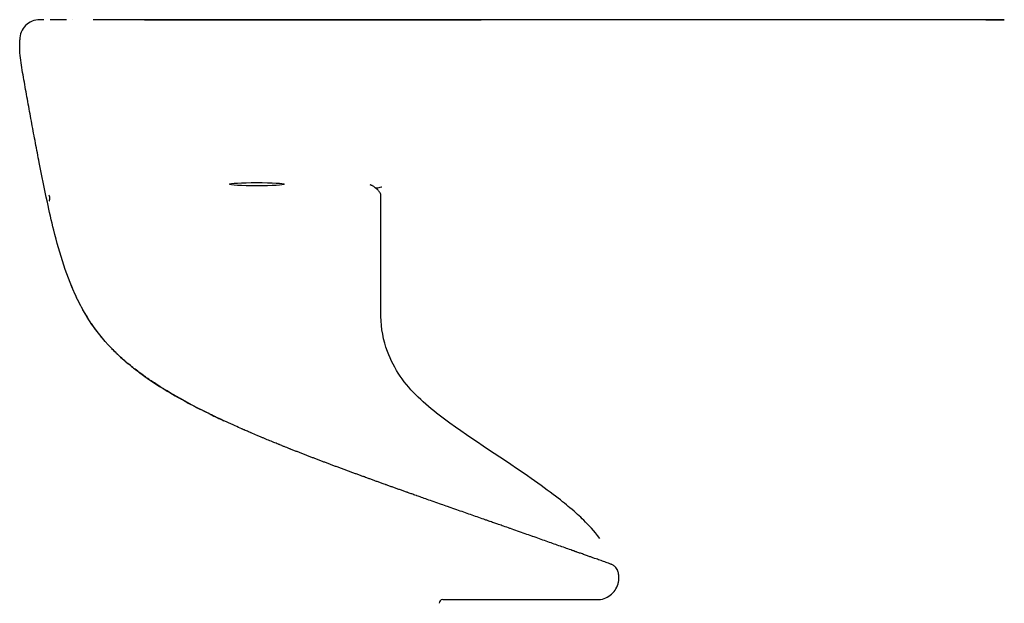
# Model space of a CAD drawing. Header units: millimetres. Extents: x -2 to 670, y -19 to 390.
# Tile 2 of 3: x 15 to 285, y 230 to 390. Entities that reach past the tile are written whole.
import ezdxf

# ---------------------------------------------------------------- set-up
doc = ezdxf.new("R2010")
doc.units = ezdxf.units.MM
doc.layers.add('GEB-KONTUR-A', color=5, linetype='CONTINUOUS')

msp = doc.modelspace()

# ---------------------------------------------------------------- linework, layer by layer
at = {"layer": 'GEB-KONTUR-A', "ltscale": 25}
for p, q in [((27.86, 389.89), (23.38, 389.89)), ((100.04, 389.89), (87.52, 389.89)), ((285, 389.89), (285, 389.89)), ((285, 389.89), (285, 389.89)), ((15, 382.89), (15, 384.39)), ((177.26, 240.58), (177.25, 240.59)), ((179.05, 238.65), (179.05, 238.65)), ((131, 230.89), (173.33, 230.89))]:
    msp.add_line(p, q, dxfattribs=at)
for centre, radius, start, end in [((20.5, 384.39), 5.5, 90.0001, 180.0001), ((29.36, 386.89), 3, 89.3607, 90.0003), ((130.64, 386.89), 3, 89.9997, 90.6294), ((279.9, 381.89), 8, 89.3002, 90.0001), ((131, 229.89), 1, 90.0001, 179.9999)]:
    msp.add_arc(centre, radius, start, end, dxfattribs=at)
for centre, major_axis, ratio, start_param, end_param in [((51.51, 385.89), (0, 4), 0.88665, 0.000548, 0.000555), ((69.76, 385.89), (0, 4), 0.949216, 6.283168, 6.283187), ((69.75, 385.91), (0.01, 3.98), 0.949215, 0.003099, 0.003103), ((117.25, 385.89), (0, 4), 0.920021, 0, 0.000014), ((139.83, 385.89), (0, 4), 0.920021, 0.000115, 0.000127), ((176.25, 237.76), (1.01, 2.83), 0.999854, 6.282071, 6.283185)]:
    msp.add_ellipse(centre, major_axis=major_axis, ratio=ratio, start_param=start_param, end_param=end_param, dxfattribs=at)
msp.add_ellipse((80, 344.78), major_axis=(-7.5, 0), ratio=0.06116, dxfattribs=at)
for points, knots in [([(21.66, 389.89), (21.62, 389.89), (21.59, 389.89), (21.53, 389.89), (21.46, 389.89), (21.38, 389.89), (21.3, 389.89), (21.23, 389.89), (21.16, 389.89), (21.09, 389.89), (21.02, 389.89), (20.95, 389.89), (20.89, 389.89), (20.83, 389.89), (20.79, 389.89), (20.75, 389.89), (20.71, 389.89), (20.68, 389.89), (20.65, 389.89), (20.63, 389.89), (20.61, 389.89), (20.59, 389.89), (20.58, 389.89), (20.56, 389.89), (20.55, 389.89), (20.55, 389.89), (20.54, 389.89), (20.53, 389.89), (20.53, 389.89), (20.52, 389.89), (20.52, 389.89), (20.51, 389.89), (20.51, 389.89), (20.51, 389.89), (20.5, 389.89), (20.5, 389.89), (20.5, 389.89), (20.5, 389.89), (20.5, 389.89), (20.5, 389.89), (20.5, 389.89), (20.5, 389.89), (20.5, 389.89), (20.5, 389.89)], [0, 0, 0, 0, 0.03791, 0.03791, 0.0762592, 0.1147138, 0.1530224, 0.1915301, 0.2316745, 0.2758122, 0.325901, 0.3792431, 0.4297165, 0.4759608, 0.5195322, 0.5614967, 0.6020582, 0.6406831, 0.6764871, 0.708634, 0.7372013, 0.7627089, 0.7855476, 0.8060621, 0.8246527, 0.8417541, 0.8578206, 0.873177, 0.8878509, 0.9016616, 0.9143587, 0.9257138, 0.9357276, 0.9447067, 0.9530804, 0.961252, 0.9693046, 0.9766877, 0.9831494, 0.9888405, 0.9938867, 0.9983664, 1, 1, 1, 1]), ([(73.98, 389.89), (73.75, 389.89), (73.51, 389.89), (73.15, 389.89), (72.9, 389.89), (72.65, 389.89), (72.5, 389.89), (72.47, 389.89), (71.97, 389.89), (71.47, 389.89), (70.78, 389.89), (70.48, 389.89), (69.87, 389.89), (69.37, 389.89), (69.03, 389.89), (69.02, 389.89), (69.01, 389.89), (68.99, 389.89), (68.95, 389.89), (68.88, 389.89), (68.73, 389.89), (68.43, 389.89), (68.17, 389.89), (67.99, 389.89), (67.99, 389.89), (67.99, 389.89), (67.99, 389.89), (67.98, 389.89), (67.96, 389.89), (67.92, 389.89), (67.85, 389.89), (67.7, 389.89), (67.42, 389.89), (67.18, 389.89), (66.05, 389.89), (64.89, 389.89), (63.49, 389.89), (63.01, 389.89), (62.53, 389.89), (62.03, 389.89), (61.52, 389.89), (61.06, 389.89), (60.66, 389.89), (60.4, 389.89), (60.06, 389.89), (59.65, 389.89), (59.38, 389.89), (58.61, 389.89), (57.98, 389.89), (55.54, 389.89), (53.63, 389.89), (51.63, 389.89), (51.62, 389.89), (47.81, 389.89), (43.68, 389.89), (37.98, 389.89), (36.55, 389.89), (35.11, 389.89)], [0, 0, 0, 0, 0.0437789, 0.0437789, 0.0646335, 0.0849184, 0.0849184, 0.0895751, 0.0895751, 0.1629938, 0.1629938, 0.1823006, 0.2017928, 0.2413832, 0.2415375, 0.2416918, 0.2420002, 0.242617, 0.2438497, 0.2463113, 0.2512157, 0.2609197, 0.2796752, 0.2796752, 0.2798173, 0.2798173, 0.2799592, 0.2802429, 0.2808094, 0.2819384, 0.2841811, 0.2886057, 0.2972146, 0.3134963, 0.3134963, 0.4112129, 0.4211559, 0.4309932, 0.4506844, 0.4605574, 0.4704423, 0.4902028, 0.4951276, 0.5000439, 0.5098531, 0.5196596, 0.5295957, 0.5295957, 0.5735869, 0.5735869, 0.6935963, 0.6935963, 0.6940657, 0.6940657, 0.9236794, 0.9236794, 1, 1, 1, 1]), ([(49.18, 389.89), (49.19, 389.89), (49.2, 389.89), (49.22, 389.89), (49.22, 389.89), (49.22, 389.89), (49.23, 389.89), (49.23, 389.89), (49.23, 389.89), (49.23, 389.89), (49.23, 389.89), (49.23, 389.89), (49.23, 389.89), (49.23, 389.89), (49.23, 389.89), (49.23, 389.89), (49.23, 389.89), (49.23, 389.89)], [0.04586177, 0.04586177, 0.04586177, 0.04586177, 0.05025465, 0.05025465, 0.05078306, 0.05078306, 0.05104751, 0.05104751, 0.05130925, 0.05130925, 0.05234897, 0.05234897, 0.05338441, 0.05338441, 0.05753574, 0.05753574, 0.06489841, 0.06489841, 0.06489841, 0.06489841]), ([(49.23, 389.89), (49.23, 389.89), (49.23, 389.89), (49.24, 389.89), (49.25, 389.89), (49.29, 389.89), (49.35, 389.89), (49.71, 389.89), (50.25, 389.89), (51.18, 389.89), (51.34, 389.89), (51.51, 389.89)], [0.5208157, 0.5208157, 0.5208157, 0.5208157, 0.539523, 0.539523, 0.6007944, 0.6007944, 0.7847931, 0.7847931, 1.3416679, 1.3416679, 1.4537148, 1.4537148, 1.4537148, 1.4537148]), ([(51.51, 389.89), (51.32, 389.89), (51.14, 389.89), (50.74, 389.89), (50.54, 389.89), (50.17, 389.89), (50, 389.89), (49.72, 389.89), (49.61, 389.89), (49.42, 389.89), (49.35, 389.89), (49.26, 389.89), (49.23, 389.89), (49.23, 389.89), (49.24, 389.89), (49.27, 389.89), (49.28, 389.89), (49.34, 389.89), (49.4, 389.89), (49.52, 389.89), (49.55, 389.89), (49.58, 389.89)], [0, 0, 0, 0, 0.0287876, 0.0287876, 0.0679141, 0.0679141, 0.1070664, 0.1070664, 0.1461959, 0.1461959, 0.185273, 0.185273, 0.2243501, 0.2243501, 0.25, 0.25, 0.2635267, 0.2635267, 0.3027376, 0.3027376, 0.315644, 0.315644, 0.315644, 0.315644]), ([(69.76, 389.89), (68.54, 389.89), (65.91, 389.89), (61.47, 389.89), (56.65, 389.89), (53.21, 389.89), (51.51, 389.89)], [0, 0, 0, 0, 0.2473001, 0.5058421, 0.7646858, 0.9999999, 0.9999999, 0.9999999, 0.9999999]), ([(51.59, 389.89), (51.82, 389.89), (52.08, 389.89), (52.36, 389.89), (52.37, 389.89), (52.66, 389.89), (52.95, 389.89), (53.58, 389.89), (53.92, 389.89), (54.64, 389.89), (55.01, 389.89), (55.79, 389.89), (56.19, 389.89), (57.03, 389.89), (57.47, 389.89), (58.36, 389.89), (58.82, 389.89), (59.51, 389.89), (59.72, 389.89), (60.18, 389.89), (60.42, 389.89), (60.67, 389.89)], [0.4615522, 0.4615522, 0.4615522, 0.4615522, 0.4981551, 0.4981551, 0.5, 0.5, 0.5372346, 0.5372346, 0.5763843, 0.5763843, 0.6155656, 0.6155656, 0.6547419, 0.6547419, 0.6938722, 0.6938722, 0.7329005, 0.7329005, 0.75, 0.75, 0.7696332, 0.7696332, 0.7696332, 0.7696332]), ([(60.67, 389.89), (62.57, 389.89), (64.61, 389.89), (67.34, 389.89), (68.04, 389.89), (68.75, 389.89)], [0, 0, 0, 0, 0.6111181, 0.6111181, 0.8216659, 0.8216659, 0.8216659, 0.8216659]), ([(68.75, 389.89), (68.79, 389.89), (68.83, 389.89), (69.34, 389.89), (69.81, 389.89), (70.28, 389.89)], [0.96464224, 0.96464224, 0.96464224, 0.96464224, 0.96746533, 0.96746533, 0.99999998, 0.99999998, 0.99999998, 0.99999998]), ([(69.76, 389.89), (70.4, 389.89), (71.38, 389.89), (73.82, 389.89), (75.3, 389.89), (78.58, 389.89), (80.41, 389.89), (83.99, 389.89), (85.76, 389.89), (87.52, 389.89)], [0, 0, 0, 0, 0.614167, 0.614167, 1.213457, 1.213457, 1.805889, 1.805889, 2.331671, 2.331671, 2.331671, 2.331671]), ([(87.52, 389.89), (87.08, 389.89), (86.65, 389.89), (85.72, 389.89), (85.21, 389.89), (84.22, 389.89), (83.72, 389.89), (82.74, 389.89), (82.25, 389.89), (81.3, 389.89), (80.83, 389.89), (79.91, 389.89), (79.46, 389.89), (78.58, 389.89), (78.15, 389.89), (77.31, 389.89), (76.91, 389.89), (76.51, 389.89), (76.5, 389.89), (76.1, 389.89), (75.71, 389.89), (74.96, 389.89), (74.6, 389.89), (73.91, 389.89), (73.57, 389.89), (72.93, 389.89), (72.63, 389.89), (72.05, 389.89), (71.78, 389.89), (71.26, 389.89), (71.02, 389.89), (70.57, 389.89), (70.37, 389.89), (70.02, 389.89), (69.88, 389.89), (69.76, 389.89)], [0, 0, 0, 0, 0.054373, 0.054373, 0.1183244, 0.1183244, 0.1823993, 0.1823993, 0.2464339, 0.2464339, 0.3102722, 0.3102722, 0.373917, 0.373917, 0.4375375, 0.4375375, 0.5, 0.5, 0.5012625, 0.5012625, 0.5649975, 0.5649975, 0.6286456, 0.6286456, 0.6923209, 0.6923209, 0.756172, 0.756172, 0.8201918, 0.8201918, 0.8842372, 0.8842372, 0.9481583, 0.9481583, 1, 1, 1, 1]), ([(87.52, 389.89), (87.08, 389.89), (86.65, 389.89), (85.72, 389.89), (85.21, 389.89), (84.21, 389.89), (83.72, 389.89), (82.74, 389.89), (82.25, 389.89), (81.3, 389.89), (80.83, 389.89), (79.91, 389.89), (79.46, 389.89), (78.58, 389.89), (78.15, 389.89), (77.31, 389.89), (76.9, 389.89), (76.1, 389.89), (75.71, 389.89), (74.96, 389.89), (74.6, 389.89), (73.91, 389.89), (73.57, 389.89), (72.94, 389.89), (72.63, 389.89), (72.05, 389.89), (71.78, 389.89), (71.26, 389.89), (71.02, 389.89), (70.57, 389.89), (70.37, 389.89), (70.04, 389.89), (69.92, 389.89), (69.8, 389.89)], [0, 0, 0, 0, 0.0534091, 0.0534091, 0.1166947, 0.1166947, 0.1805389, 0.1805389, 0.2446968, 0.2446968, 0.3089216, 0.3089216, 0.3731201, 0.3731201, 0.4373647, 0.4373647, 0.5016856, 0.5016856, 0.5659834, 0.5659834, 0.6301622, 0.6301622, 0.6942568, 0.6942568, 0.7583373, 0.7583373, 0.8223195, 0.8223195, 0.8859876, 0.8859876, 0.9491282, 0.9491282, 0.994177, 0.994177, 0.994177, 0.994177]), ([(70.28, 389.89), (70.9, 389.89), (71.52, 389.89), (72.15, 389.89), (73.08, 389.89), (74.01, 389.89), (74.93, 389.89), (75.83, 389.89), (76.73, 389.89), (77.63, 389.89), (78.5, 389.89), (79.38, 389.89), (80.25, 389.89), (80.92, 389.89), (81.58, 389.89), (82.25, 389.89), (82.44, 389.89), (82.63, 389.89), (82.82, 389.89), (83.66, 389.89), (84.51, 389.89), (85.35, 389.89), (86.18, 389.89), (87.01, 389.89), (87.84, 389.89), (87.93, 389.89), (88.01, 389.89), (88.09, 389.89), (88.83, 389.89), (89.57, 389.89), (90.31, 389.89), (90.53, 389.89), (90.75, 389.89), (90.98, 389.89), (91.56, 389.89), (92.16, 389.89), (92.75, 389.89), (93.12, 389.89), (93.49, 389.89), (93.84, 389.89), (94.28, 389.89), (94.72, 389.89), (95.16, 389.89), (95.96, 389.89), (96.76, 389.89), (97.56, 389.89), (98.35, 389.89), (99.15, 389.89), (99.94, 389.89), (100.72, 389.89), (101.51, 389.89), (102.29, 389.89), (103.07, 389.89), (103.85, 389.89), (104.62, 389.89), (105.4, 389.89), (106.17, 389.89), (106.94, 389.89), (107.06, 389.89), (107.17, 389.89), (107.29, 389.89), (107.73, 389.89), (108.17, 389.89), (108.61, 389.89), (108.84, 389.89), (109.06, 389.89), (109.28, 389.89), (109.49, 389.89), (109.71, 389.89), (109.93, 389.89), (110.51, 389.89), (111.08, 389.89), (111.66, 389.89), (112.47, 389.89), (113.29, 389.89), (114.1, 389.89), (114.57, 389.89), (115.03, 389.89), (115.49, 389.89)], [0, 0, 0, 0, 0.0384971, 0.0384971, 0.0384971, 0.0962502, 0.0962502, 0.0962502, 0.1525551, 0.1525551, 0.1525551, 0.2077341, 0.2077341, 0.2077341, 0.25, 0.25, 0.25, 0.2621226, 0.2621226, 0.2621226, 0.3160519, 0.3160519, 0.3160519, 0.3697212, 0.3697212, 0.3697212, 0.375, 0.375, 0.375, 0.4230709, 0.4230709, 0.4230709, 0.4375, 0.4375, 0.4375, 0.4757534, 0.4757534, 0.4757534, 0.5, 0.5, 0.5, 0.5302708, 0.5302708, 0.5302708, 0.5854825, 0.5854825, 0.5854825, 0.6406065, 0.6406065, 0.6406065, 0.6954636, 0.6954636, 0.6954636, 0.749905, 0.749905, 0.749905, 0.8043219, 0.8043219, 0.8043219, 0.8125, 0.8125, 0.8125, 0.84375, 0.84375, 0.84375, 0.8597411, 0.8597411, 0.8597411, 0.875, 0.875, 0.875, 0.9135521, 0.9135521, 0.9135521, 0.9685472, 0.9685472, 0.9685472, 1, 1, 1, 1]), ([(285, 389.89), (268.49, 389.89), (251.98, 389.89), (235.47, 389.89), (235.36, 389.89), (235.22, 389.89), (235.16, 389.89), (234.29, 389.89), (233.24, 389.89), (232.03, 389.89), (230.83, 389.89), (229.46, 389.89), (227.92, 389.89), (227.3, 389.89), (226.65, 389.89), (225.97, 389.89), (224.33, 389.89), (222.52, 389.89), (220.56, 389.89), (220.1, 389.89), (219.64, 389.89), (219.16, 389.89), (219.11, 389.89), (219.05, 389.89), (218.99, 389.89), (217.79, 389.89), (216.53, 389.89), (215.21, 389.89), (214.86, 389.89), (214.51, 389.89), (214.16, 389.89), (213.81, 389.89), (213.45, 389.89), (213.1, 389.89), (212.74, 389.89), (212.37, 389.89), (212.01, 389.89), (211.82, 389.89), (211.64, 389.89), (211.45, 389.89), (211.26, 389.89), (211.05, 389.89), (210.89, 389.89), (207.88, 389.89), (205.05, 389.89), (202.4, 389.89), (199.77, 389.89), (197.3, 389.89), (195.02, 389.89), (193.92, 389.89), (192.87, 389.89), (191.85, 389.89), (190.63, 389.89), (189.44, 389.89), (188.33, 389.89), (187.85, 389.89), (187.39, 389.89), (186.94, 389.89), (185.25, 389.89), (183.4, 389.89), (181.38, 389.89), (179.37, 389.89), (177.19, 389.89), (174.85, 389.89), (173.4, 389.89), (171.87, 389.89), (170.28, 389.89), (169.17, 389.89), (168.02, 389.89), (166.85, 389.89), (166.26, 389.89), (165.66, 389.89), (165.06, 389.89), (164.75, 389.89), (164.45, 389.89), (164.14, 389.89), (163.84, 389.89), (163.49, 389.89), (163.22, 389.89), (160.52, 389.89), (157.89, 389.89), (155.33, 389.89), (153.83, 389.89), (152.34, 389.89), (150.89, 389.89), (148.43, 389.89), (146.04, 389.89), (143.71, 389.89), (143.69, 389.89), (143.67, 389.89), (143.64, 389.89), (143.16, 389.89), (142.68, 389.89), (142.2, 389.89), (142.14, 389.89), (142.08, 389.89), (142.02, 389.89), (141.54, 389.89), (141.06, 389.89), (140.59, 389.89), (140.51, 389.89), (140.42, 389.89), (140.34, 389.89), (140.33, 389.89), (140.32, 389.89), (140.32, 389.89), (139.87, 389.89), (139.38, 389.89), (138.88, 389.89), (138.64, 389.89), (138.39, 389.89), (138.15, 389.89), (138.09, 389.89), (138.03, 389.89), (137.97, 389.89), (137.92, 389.89), (137.86, 389.89), (137.81, 389.89), (137.79, 389.89), (137.78, 389.89), (137.77, 389.89), (122.7, 389.89), (107.64, 389.89), (92.57, 389.89)], [0, 0, 0, 0, 0.2485938, 0.2485938, 0.2485938, 0.2502395, 0.2502395, 0.2502395, 0.2762703, 0.2762703, 0.2762703, 0.302033, 0.302033, 0.302033, 0.3125, 0.3125, 0.3125, 0.3378724, 0.3378724, 0.3378724, 0.34375, 0.34375, 0.34375, 0.34446, 0.34446, 0.34446, 0.359375, 0.359375, 0.359375, 0.3633048, 0.3633048, 0.3633048, 0.3671875, 0.3671875, 0.3671875, 0.3710938, 0.3710938, 0.3710938, 0.3730469, 0.3730469, 0.3730469, 0.375, 0.375, 0.375, 0.4129596, 0.4129596, 0.4129596, 0.450662, 0.450662, 0.450662, 0.46875, 0.46875, 0.46875, 0.4905211, 0.4905211, 0.4905211, 0.5, 0.5, 0.5, 0.5358374, 0.5358374, 0.5358374, 0.5714943, 0.5714943, 0.5714943, 0.59375, 0.59375, 0.59375, 0.609375, 0.609375, 0.609375, 0.6171875, 0.6171875, 0.6171875, 0.6210938, 0.6210938, 0.6210938, 0.625, 0.625, 0.625, 0.6643506, 0.6643506, 0.6643506, 0.6875, 0.6875, 0.6875, 0.7265625, 0.7265625, 0.7265625, 0.72697, 0.72697, 0.72697, 0.7351074, 0.7351074, 0.7351074, 0.7361201, 0.7361201, 0.7361201, 0.7443664, 0.7443664, 0.7443664, 0.7458623, 0.7458623, 0.7458623, 0.7459779, 0.7459779, 0.7459779, 0.7539161, 0.7539161, 0.7539161, 0.7577612, 0.7577612, 0.7577612, 0.7587074, 0.7587074, 0.7587074, 0.7595665, 0.7595665, 0.7595665, 0.7597958, 0.7597958, 0.7597958, 1, 1, 1, 1]), ([(100.04, 389.89), (102.09, 389.89), (104.16, 389.89), (107.99, 389.89), (109.8, 389.89), (112.96, 389.89), (114.35, 389.89), (116.17, 389.89), (116.77, 389.89), (117.25, 389.89)], [0, 0, 0, 0, 0.614686, 0.614686, 1.213248, 1.213248, 1.806023, 1.806023, 2.177907, 2.177907, 2.177907, 2.177907]), ([(117.25, 389.89), (117.1, 389.89), (116.93, 389.89), (116.52, 389.89), (116.28, 389.89), (115.76, 389.89), (115.48, 389.89), (114.9, 389.89), (114.59, 389.89), (113.95, 389.89), (113.61, 389.89), (112.91, 389.89), (112.55, 389.89), (111.8, 389.89), (111.41, 389.89), (110.8, 389.89), (110.58, 389.89), (110.17, 389.89), (109.97, 389.89), (109.35, 389.89), (108.92, 389.89), (108.03, 389.89), (107.58, 389.89), (106.66, 389.89), (106.2, 389.89), (105.25, 389.89), (104.77, 389.89), (103.8, 389.89), (103.31, 389.89), (102.32, 389.89), (101.83, 389.89), (100.9, 389.89), (100.47, 389.89), (100.04, 389.89)], [0, 0, 0, 0, 0.055172, 0.055172, 0.123346, 0.123346, 0.191669, 0.191669, 0.259969, 0.259969, 0.328097, 0.328097, 0.396094, 0.396094, 0.464096, 0.464096, 0.5, 0.5, 0.532133, 0.532133, 0.600139, 0.600139, 0.66814, 0.66814, 0.736269, 0.736269, 0.804567, 0.804567, 0.872888, 0.872888, 0.941064, 0.941064, 1, 1, 1, 1]), ([(117.25, 389.89), (117.11, 389.89), (116.96, 389.89), (116.78, 389.89), (116.76, 389.89), (116.58, 389.89), (116.4, 389.89), (116.15, 389.89), (116.09, 389.89), (115.83, 389.89), (115.63, 389.89), (115.34, 389.89), (115.27, 389.89), (114.97, 389.89), (114.75, 389.89), (114.44, 389.89), (114.35, 389.89), (114.03, 389.89), (113.78, 389.89), (113.44, 389.89), (113.35, 389.89), (113, 389.89), (112.73, 389.89), (112.36, 389.89), (112.26, 389.89), (111.89, 389.89), (111.6, 389.89), (111.2, 389.89), (111.1, 389.89), (110.7, 389.89), (110.39, 389.89), (109.98, 389.89), (109.87, 389.89), (109.45, 389.89), (109.13, 389.89), (108.69, 389.89), (108.58, 389.89), (108.14, 389.89), (107.8, 389.89), (107.35, 389.89), (107.24, 389.89), (106.78, 389.89), (106.43, 389.89), (105.96, 389.89), (105.84, 389.89), (105.37, 389.89), (105.02, 389.89), (104.54, 389.89), (104.41, 389.89), (104.23, 389.89), (104.18, 389.89), (103.8, 389.89), (103.47, 389.89), (103.03, 389.89), (102.92, 389.89), (102.49, 389.89), (102.16, 389.89), (101.66, 389.89), (101.5, 389.89), (101, 389.89), (100.67, 389.89), (100.24, 389.89), (100.14, 389.89), (100.04, 389.89)], [0, 0, 0, 0, 0.0481234, 0.0481234, 0.0541465, 0.0541465, 0.103525, 0.103525, 0.1215116, 0.1215116, 0.1713608, 0.1713608, 0.1894735, 0.1894735, 0.2398985, 0.2398985, 0.2577901, 0.2577901, 0.3086824, 0.3086824, 0.3262349, 0.3262349, 0.3774902, 0.3774902, 0.3947663, 0.3947663, 0.4462567, 0.4462567, 0.4634389, 0.4634389, 0.5150206, 0.5150206, 0.5321996, 0.5321996, 0.5837211, 0.5837211, 0.6009047, 0.6009047, 0.6522164, 0.6522164, 0.6694993, 0.6694993, 0.7204638, 0.7204638, 0.7380347, 0.7380347, 0.7885324, 0.7885324, 0.806468, 0.806468, 0.8140262, 0.8140262, 0.8597733, 0.8597733, 0.8745797, 0.8745797, 0.9199647, 0.9199647, 0.942096, 0.942096, 0.9865205, 0.9865205, 1, 1, 1, 1]), ([(115.49, 389.89), (115.95, 389.89), (116.41, 389.89), (117.42, 389.89), (117.98, 389.89), (119.1, 389.89), (119.66, 389.89), (120.78, 389.89), (121.33, 389.89), (122.44, 389.89), (122.99, 389.89), (123.97, 389.89), (124.4, 389.89), (124.93, 389.89), (125.04, 389.89), (125.69, 389.89), (126.22, 389.89), (126.89, 389.89), (127.05, 389.89), (127.42, 389.89), (127.63, 389.89), (127.84, 389.89)], [0, 0, 0, 0, 0.0292803, 0.0292803, 0.0643581, 0.0643581, 0.0993851, 0.0993851, 0.1343409, 0.1343409, 0.1692291, 0.1692291, 0.1968196, 0.1968196, 0.2041295, 0.2041295, 0.2391868, 0.2391868, 0.25, 0.25, 0.2647568, 0.2647568, 0.2647568, 0.2647568]), ([(115.49, 389.89), (115.95, 389.89), (116.41, 389.89), (117.43, 389.89), (117.99, 389.89), (119.11, 389.89), (119.67, 389.89), (120.27, 389.89), (120.32, 389.89), (120.38, 389.89)], [0, 0, 0, 0, 0.0279953, 0.0279953, 0.0625057, 0.0625057, 0.0980871, 0.0980871, 0.1015056, 0.1015056, 0.1015056, 0.1015056]), ([(139.83, 389.89), (137.32, 389.89), (132.21, 389.89), (124.69, 389.89), (119.67, 389.89), (117.25, 389.89)], [0, 0, 0, 0, 0.333415, 0.679156, 1, 1, 1, 1]), ([(121.73, 389.89), (123.94, 389.89), (126.21, 389.89), (130.35, 389.89), (132.28, 389.89), (134.94, 389.89), (135.84, 389.89), (136.64, 389.89)], [0, 0, 0, 0, 0.663655, 0.663655, 1.282609, 1.282609, 1.632204, 1.632204, 1.632204, 1.632204]), ([(121.73, 389.89), (121.78, 389.89), (121.84, 389.89), (122.24, 389.89), (122.61, 389.89), (123.16, 389.89), (123.35, 389.89), (124.09, 389.89), (124.63, 389.89), (125.69, 389.89), (126.22, 389.89), (126.89, 389.89), (127.05, 389.89), (127.55, 389.89), (127.9, 389.89), (128.75, 389.89), (129.25, 389.89), (129.77, 389.89), (129.82, 389.89), (130.3, 389.89), (130.72, 389.89), (131.52, 389.89), (131.91, 389.89), (132.35, 389.89), (132.4, 389.89), (132.88, 389.89), (133.3, 389.89), (134.12, 389.89), (134.51, 389.89), (135.27, 389.89), (135.64, 389.89), (136.15, 389.89), (136.3, 389.89), (136.52, 389.89), (136.58, 389.89), (136.64, 389.89)], [0.1311285, 0.1311285, 0.1311285, 0.1311285, 0.1343691, 0.1343691, 0.15625, 0.15625, 0.1684292, 0.1684292, 0.2033748, 0.2033748, 0.2389415, 0.2389415, 0.25, 0.25, 0.2744234, 0.2744234, 0.3088679, 0.3088679, 0.3125, 0.3125, 0.3439285, 0.3439285, 0.375, 0.375, 0.3793541, 0.3793541, 0.4145633, 0.4145633, 0.4494152, 0.4494152, 0.4842753, 0.4842753, 0.5, 0.5, 0.506593, 0.506593, 0.506593, 0.506593]), ([(127.84, 389.89), (129.8, 389.89), (131.72, 389.89), (134.29, 389.89), (135.12, 389.89), (135.88, 389.89)], [0, 0, 0, 0, 0.6042441, 0.6042441, 0.9144914, 0.9144914, 0.9144914, 0.9144914]), ([(135.88, 389.89), (135.92, 389.89), (135.95, 389.89), (136.15, 389.89), (136.3, 389.89), (136.64, 389.89), (136.82, 389.89), (137.32, 389.89), (137.63, 389.89), (138.22, 389.89), (138.49, 389.89), (139.01, 389.89), (139.26, 389.89), (139.71, 389.89), (139.92, 389.89), (140.31, 389.89), (140.48, 389.89), (140.79, 389.89), (140.93, 389.89), (141.12, 389.89), (141.18, 389.89), (141.27, 389.89), (141.31, 389.89), (141.42, 389.89), (141.47, 389.89), (141.54, 389.89), (141.55, 389.89), (141.53, 389.89), (141.5, 389.89), (141.43, 389.89), (141.42, 389.89), (141.36, 389.89), (141.29, 389.89), (141.1, 389.89), (140.97, 389.89), (140.67, 389.89), (140.5, 389.89), (140.16, 389.89), (140, 389.89), (139.83, 389.89)], [0.4808332, 0.4808332, 0.4808332, 0.4808332, 0.4843565, 0.4843565, 0.5, 0.5, 0.5192897, 0.5192897, 0.5543339, 0.5543339, 0.5894525, 0.5894525, 0.6245911, 0.6245911, 0.6596935, 0.6596935, 0.6947036, 0.6947036, 0.7295578, 0.7295578, 0.75, 0.75, 0.7642558, 0.7642558, 0.7992927, 0.7992927, 0.8344757, 0.8344757, 0.8694423, 0.8694423, 0.875, 0.875, 0.9042123, 0.9042123, 0.9392284, 0.9392284, 0.9743553, 0.9743553, 1, 1, 1, 1]), ([(139.83, 389.89), (140.77, 389.89), (141.35, 389.89), (141.52, 389.89), (141.53, 389.89), (141.54, 389.89), (141.54, 389.89), (141.54, 389.89)], [0.0000112, 0.0000112, 0.0000112, 0.0000112, 0.7156968, 0.7156968, 0.7988294, 0.7988294, 0.8230743, 0.8230743, 0.8230743, 0.8230743]), ([(139.83, 389.89), (140.77, 389.89), (141.35, 389.89), (141.52, 389.89), (141.53, 389.89), (141.54, 389.89), (141.54, 389.89), (141.54, 389.89), (141.54, 389.89), (141.54, 389.89)], [0, 0, 0, 0, 0.7157144, 0.7157144, 0.798903, 0.798903, 0.830093, 0.830093, 0.8370395, 0.8370395, 0.8370395, 0.8370395]), ([(240, 389.89), (239.44, 389.89), (238.88, 389.89), (237.58, 389.89), (236.85, 389.89), (235.32, 389.89), (234.57, 389.89), (233.42, 389.89), (233.01, 389.89), (232.59, 389.89), (232.5, 389.89), (232.5, 389.89)], [2.362379, 2.362379, 2.362379, 2.362379, 2.53096, 2.53096, 2.763272, 2.763272, 3.063842, 3.063842, 3.342387, 3.342387, 3.543667, 3.543667, 3.543667, 3.543667]), ([(247.5, 389.89), (247.5, 389.89), (247.46, 389.89), (247.23, 389.89), (246.87, 389.89), (245.82, 389.89), (245.13, 389.89), (243.67, 389.89), (242.94, 389.89), (241.55, 389.89), (240.9, 389.89), (240.17, 389.89), (240.08, 389.89), (240, 389.89)], [5.905955, 5.905955, 5.905955, 5.905955, 6.03131, 6.03131, 6.328979, 6.328979, 6.625476, 6.625476, 6.865908, 6.865908, 7.061961, 7.061961, 7.087128, 7.087128, 7.087128, 7.087128]), ([(279.9, 389.89), (279.9, 389.89), (279.93, 389.89), (280.02, 389.89), (280.06, 389.89), (280.14, 389.89), (280.19, 389.89), (280.31, 389.89), (280.37, 389.89), (280.51, 389.89), (280.58, 389.89), (280.75, 389.89), (280.83, 389.89), (281.02, 389.89), (281.12, 389.89), (281.33, 389.89), (281.43, 389.89), (281.66, 389.89), (281.78, 389.89), (282.15, 389.89), (282.42, 389.89), (282.88, 389.89), (283.05, 389.89), (283.39, 389.89), (283.57, 389.89), (283.93, 389.89), (284.14, 389.89), (284.56, 389.89), (284.78, 389.89), (285, 389.89)], [0, 0, 0, 0, 0.125, 0.125, 0.1875, 0.1875, 0.25, 0.25, 0.3125, 0.3125, 0.375, 0.375, 0.4375, 0.4375, 0.5, 0.5, 0.5625, 0.5625, 0.625, 0.625, 0.75, 0.75, 0.8125, 0.8125, 0.875, 0.875, 0.9375, 0.9375, 1, 1, 1, 1]), ([(22.58, 339.89), (21.81, 343.52), (20.71, 348.92), (19.32, 356.08), (18.31, 361.43), (17.34, 366.77), (16.55, 371.21), (15.93, 374.76), (15.31, 378.3), (15, 381.01), (15, 382.89)], [0, 0, 0, 0, 0.25, 0.375, 0.5, 0.625, 0.75, 0.8125, 0.875, 0.9999999, 0.9999999, 0.9999999, 0.9999999]), ([(112.47, 343.84), (112.36, 343.94), (112.24, 344.04), (112.01, 344.21), (111.89, 344.29), (111.67, 344.4), (111.57, 344.44), (111.42, 344.5), (111.37, 344.52), (111.25, 344.56), (111.19, 344.57), (111.14, 344.58), (111.13, 344.59), (111.12, 344.59)], [0, 0, 0, 0, 0.0462173, 0.0462173, 0.0900338, 0.0900338, 0.1251505, 0.1251505, 0.1480832, 0.1480832, 0.1800209, 0.1800209, 0.19267, 0.19267, 0.19267, 0.19267]), ([(112.47, 343.84), (112.49, 343.82), (112.51, 343.8), (112.63, 343.77), (112.76, 343.76), (113.11, 343.79), (113.31, 343.82), (113.77, 343.92), (114.01, 343.98), (114.29, 344.05), (114.32, 344.06), (114.35, 344.07)], [-0.2957546, -0.2957546, -0.2957546, -0.2957546, -0.2554042, -0.2554042, -0.1668676, -0.1668676, -0.0803616, -0.0803616, 0, 0, 0.010237, 0.010237, 0.010237, 0.010237]), ([(114.04, 341.72), (114.04, 341.78), (114.03, 341.85), (114, 341.99), (113.98, 342.05), (113.92, 342.22), (113.88, 342.32), (113.76, 342.56), (113.66, 342.7), (113.39, 343.07), (113.18, 343.28), (112.81, 343.59), (112.65, 343.71), (112.49, 343.82)], [0, 0, 0, 0, 0.0201136, 0.0201136, 0.042925, 0.042925, 0.0784497, 0.0784497, 0.1402006, 0.1402006, 0.2529964, 0.2529964, 0.3324999, 0.3324999, 0.3324999, 0.3324999]), ([(23.1, 340.12), (23.1, 340.13), (23.11, 340.14), (23.11, 340.15), (23.12, 340.17), (23.12, 340.18), (23.13, 340.2), (23.14, 340.22), (23.14, 340.24), (23.15, 340.26), (23.16, 340.28), (23.16, 340.3), (23.17, 340.33), (23.18, 340.35), (23.19, 340.38), (23.19, 340.41), (23.2, 340.42), (23.2, 340.42), (23.2, 340.43), (23.21, 340.46), (23.21, 340.49), (23.22, 340.52), (23.23, 340.55), (23.23, 340.58), (23.24, 340.62), (23.25, 340.65), (23.25, 340.68), (23.26, 340.71), (23.26, 340.74), (23.26, 340.78), (23.27, 340.82), (23.27, 340.84), (23.27, 340.86), (23.27, 340.88), (23.27, 340.89), (23.27, 340.9), (23.27, 340.91), (23.27, 340.92), (23.27, 340.94), (23.27, 340.95), (23.27, 340.96), (23.27, 340.97), (23.27, 340.98), (23.27, 341), (23.27, 341.01), (23.27, 341.02), (23.27, 341.04), (23.27, 341.05), (23.27, 341.06), (23.27, 341.07), (23.27, 341.08), (23.27, 341.09), (23.27, 341.11), (23.27, 341.12), (23.27, 341.13), (23.27, 341.14), (23.27, 341.15), (23.26, 341.17), (23.26, 341.18), (23.26, 341.19), (23.26, 341.21), (23.26, 341.22), (23.25, 341.23), (23.25, 341.25), (23.25, 341.25), (23.25, 341.26), (23.25, 341.26), (23.25, 341.27), (23.24, 341.29), (23.24, 341.3), (23.24, 341.31), (23.24, 341.32), (23.23, 341.33), (23.23, 341.34), (23.23, 341.35), (23.23, 341.36), (23.22, 341.37), (23.22, 341.38), (23.22, 341.39), (23.22, 341.4), (23.21, 341.41), (23.21, 341.42), (23.21, 341.43), (23.2, 341.43), (23.2, 341.44), (23.19, 341.49), (23.17, 341.53), (23.15, 341.56), (23.13, 341.6), (23.11, 341.64), (23.08, 341.68), (23.07, 341.7), (23.05, 341.73), (23.03, 341.75)], [0, 0, 0, 0, 0.0488888, 0.0488888, 0.0488888, 0.0991666, 0.0991666, 0.0991666, 0.1468433, 0.1468433, 0.1468433, 0.1938597, 0.1938597, 0.1938597, 0.2397663, 0.2397663, 0.2397663, 0.25, 0.25, 0.25, 0.2943233, 0.2943233, 0.2943233, 0.3370922, 0.3370922, 0.3370922, 0.375, 0.375, 0.375, 0.4156319, 0.4156319, 0.4156319, 0.4375, 0.4375, 0.4375, 0.4489339, 0.4489339, 0.4489339, 0.4597637, 0.4597637, 0.4597637, 0.470784, 0.470784, 0.470784, 0.4824883, 0.4824883, 0.4824883, 0.5, 0.5, 0.5, 0.526546, 0.526546, 0.526546, 0.5518767, 0.5518767, 0.5518767, 0.5761035, 0.5761035, 0.5761035, 0.5991591, 0.5991591, 0.5991591, 0.6206988, 0.6206988, 0.6206988, 0.625, 0.625, 0.625, 0.6441854, 0.6441854, 0.6441854, 0.6646175, 0.6646175, 0.6646175, 0.6868255, 0.6868255, 0.6868255, 0.7095778, 0.7095778, 0.7095778, 0.7317024, 0.7317024, 0.7317024, 0.75, 0.75, 0.75, 0.839987, 0.839987, 0.839987, 0.9307971, 0.9307971, 0.9307971, 0.9999943, 0.9999943, 0.9999943, 0.9999943]), ([(30.8, 313.29), (27.92, 319.29), (25.97, 325.73), (23.71, 334.74), (23.13, 337.31), (22.58, 339.89)], [0, 0, 0, 0, 1.996046, 1.996046, 2.786862, 2.786862, 2.786862, 2.786862]), ([(22.63, 339.68), (22.62, 339.7), (22.62, 339.73), (22.61, 339.79), (22.6, 339.82), (22.6, 339.84), (22.59, 339.85), (22.59, 339.85)], [0.5882283, 0.5882283, 0.5882283, 0.5882283, 0.6380293, 0.6380293, 0.7011302, 0.7011302, 0.7189888, 0.7189888, 0.7189888, 0.7189888]), ([(41.71, 298.25), (37.16, 302.56), (33.39, 307.86), (29.8, 315.41), (29, 317.33), (28.28, 319.27)], [0, 0, 0, 0, 1.89011, 1.89011, 2.512775, 2.512775, 2.512775, 2.512775]), ([(154.27, 264.81), (146.23, 270.41), (137.84, 275.52), (126.04, 284.52), (122.21, 288.01), (117.92, 294.25), (116.72, 296.53), (114.72, 301.97), (114.12, 305.26), (114, 308.96), (113.99, 309.4), (113.99, 309.84)], [0, 0, 0, 0, 2.939597, 2.939597, 4.451742, 4.451742, 5.213142, 5.213142, 6.190661, 6.190661, 6.322568, 6.322568, 6.322568, 6.322568]), ([(41.73, 298.24), (41.72, 298.24), (41.72, 298.24), (41.71, 298.25), (41.7, 298.26), (41.68, 298.28), (41.66, 298.3), (41.66, 298.3), (41.65, 298.3), (41.65, 298.31)], [0.5869776, 0.5869776, 0.5869776, 0.5869776, 0.6799673, 0.6799673, 0.6799673, 0.921199, 0.921199, 0.921199, 1, 1, 1, 1]), ([(41.75, 298.21), (41.75, 298.22), (41.74, 298.22), (41.74, 298.23), (41.74, 298.23), (41.74, 298.23), (41.73, 298.23), (41.73, 298.24), (41.72, 298.24), (41.71, 298.25), (41.71, 298.25), (41.71, 298.25), (41.71, 298.25)], [0.4097448, 0.4097448, 0.4097448, 0.4097448, 0.4745239, 0.4745239, 0.4745239, 0.5, 0.5, 0.5, 0.6245224, 0.6245224, 0.6245224, 0.6261391, 0.6261391, 0.6261391, 0.6261391]), ([(177.25, 240.59), (177.11, 240.64), (176.96, 240.69), (176.59, 240.82), (176.36, 240.9), (175.91, 241.06), (175.69, 241.14), (175.24, 241.3), (175.01, 241.38), (174.56, 241.54), (174.33, 241.62), (173.88, 241.79), (173.64, 241.87), (173.16, 242.04), (172.91, 242.13), (172.51, 242.27), (172.35, 242.33), (172.08, 242.43), (171.95, 242.47), (171.53, 242.62), (171.22, 242.73), (170.58, 242.96), (170.24, 243.08), (169.7, 243.27), (169.51, 243.34), (169.14, 243.47), (168.96, 243.53), (168.45, 243.71), (168.12, 243.83), (167.69, 243.98), (167.62, 244.01), (167.35, 244.1), (167.17, 244.17), (166.85, 244.28), (166.65, 244.35), (166.45, 244.42), (166.31, 244.47), (166.28, 244.48), (166.16, 244.53), (166.14, 244.53), (165.59, 244.72), (165.07, 244.91), (163.98, 245.29), (163.42, 245.49), (162.29, 245.89), (161.71, 246.09), (160.56, 246.5), (159.98, 246.71), (158.79, 247.13), (158.18, 247.34), (156.92, 247.78), (156.27, 248.01), (155.54, 248.27), (155.47, 248.29), (154.8, 248.53), (154.19, 248.74), (152.9, 249.19), (152.22, 249.43), (150.88, 249.9), (150.21, 250.14), (149.51, 250.39), (149.47, 250.4), (148.85, 250.62), (148.26, 250.82), (147.21, 251.19), (146.76, 251.35), (146.15, 251.56), (146.01, 251.61), (145.47, 251.8), (145.09, 251.93), (144.48, 252.15), (144.27, 252.22), (144, 252.32), (143.94, 252.34), (143.75, 252.4), (143.61, 252.45), (143.34, 252.55), (143.18, 252.6), (142.79, 252.74), (142.51, 252.84), (141.63, 253.14), (141.03, 253.36), (139.82, 253.78), (139.22, 253.99), (138, 254.42), (137.39, 254.63), (136.14, 255.07), (135.49, 255.3), (134.15, 255.77), (133.46, 256.01), (132.62, 256.3), (132.48, 256.35), (131.77, 256.6), (131.2, 256.8), (129.96, 257.24), (129.29, 257.48), (128, 257.93), (127.38, 258.15), (126.77, 258.36), (126.23, 258.55), (125.69, 258.75), (124.74, 259.08), (124.34, 259.22), (123.85, 259.4), (123.76, 259.43), (123.29, 259.59), (122.89, 259.73), (122.46, 259.89), (122.41, 259.9), (122.17, 259.99), (121.98, 260.06), (121.66, 260.17), (121.48, 260.23), (121.3, 260.3), (121.23, 260.32), (121.22, 260.33), (121.15, 260.35), (121.09, 260.37), (120.76, 260.49), (120.13, 260.71), (119.2, 261.05), (118.26, 261.38), (117.66, 261.6), (117.05, 261.81), (116.45, 262.03), (115.76, 262.27), (115.38, 262.41), (115.08, 262.52), (114.86, 262.6), (114.34, 262.79), (114.04, 262.89), (113.43, 263.11), (113.13, 263.22), (112.54, 263.43), (112.24, 263.54), (111.65, 263.76), (111.35, 263.86), (110.76, 264.08), (110.47, 264.18), (109.97, 264.36), (109.76, 264.44), (109.46, 264.55), (109.38, 264.58), (109, 264.72), (108.41, 264.93), (107.5, 265.26), (106.58, 265.6), (105.96, 265.83), (105.32, 266.06), (105, 266.18), (104.37, 266.42), (103.73, 266.65), (102.77, 267), (101.83, 267.35), (101.21, 267.59), (100.61, 267.81), (100.3, 267.93), (99.71, 268.15), (99.11, 268.37), (98.37, 268.65), (97.93, 268.82), (97.63, 268.93), (97.48, 268.99), (97.02, 269.16), (96.42, 269.39), (95.53, 269.73), (94.63, 270.08), (94.03, 270.31), (93.44, 270.54), (93.14, 270.65), (92.54, 270.88), (92.24, 271), (91.65, 271.23), (91.35, 271.35), (90.75, 271.58), (90.15, 271.82), (89.47, 272.09), (89.09, 272.24), (88.76, 272.37), (88.28, 272.56), (87.79, 272.75), (87.43, 272.9), (87.19, 272.99), (86.95, 273.09), (86.66, 273.21), (86.48, 273.28), (86.23, 273.38), (86.22, 273.39), (86.06, 273.45), (86.02, 273.47), (85.54, 273.66), (85.1, 273.84), (84.2, 274.21), (83.73, 274.4), (82.76, 274.8), (82.25, 275.01), (81.5, 275.32), (81.25, 275.43), (80.7, 275.66), (80.4, 275.79), (79.55, 276.14), (79, 276.38), (78.4, 276.64), (78.34, 276.66), (77.91, 276.84), (77.55, 277), (76.97, 277.25), (76.76, 277.34), (76.46, 277.47), (76.36, 277.52), (76.25, 277.57), (76.18, 277.6), (76.13, 277.62), (76.02, 277.67), (75.99, 277.68), (75.31, 277.98), (74.71, 278.25), (73.3, 278.88), (72.49, 279.25), (70.79, 280.03), (69.9, 280.45), (68.69, 281.02), (68.38, 281.17), (67.44, 281.62), (66.82, 281.93), (65.3, 282.68), (64.4, 283.13), (62.68, 284.02), (61.86, 284.45), (61.02, 284.91), (61.01, 284.91), (60.82, 285.02), (60.65, 285.11), (60.39, 285.25), (60.31, 285.29), (60.14, 285.39), (60.02, 285.45), (59.6, 285.68), (59.22, 285.89), (58.31, 286.4), (57.77, 286.71), (57.1, 287.1), (56.98, 287.17), (56.48, 287.46), (56.1, 287.69), (55.5, 288.05), (55.31, 288.16), (55.04, 288.33), (54.98, 288.37), (54.78, 288.49), (54.64, 288.57), (54.37, 288.74), (54.21, 288.84), (53.9, 289.03), (53.7, 289.16), (52.98, 289.61), (52.46, 289.95), (51.84, 290.36), (51.73, 290.43), (51.22, 290.77), (50.81, 291.04), (50.4, 291.32), (50.4, 291.33), (49.99, 291.6), (49.62, 291.86), (49.08, 292.25), (48.96, 292.33), (48.32, 292.79), (47.83, 293.16), (46.88, 293.87), (46.43, 294.22), (45.58, 294.9), (45.17, 295.22), (44.41, 295.85), (44.05, 296.16), (43.37, 296.74), (43.05, 297.02), (42.44, 297.58), (42.14, 297.85), (41.86, 298.11), (41.84, 298.13), (41.83, 298.14)], [0, 0, 0, 0, 0.0059415, 0.0059415, 0.014934, 0.014934, 0.0235851, 0.0235851, 0.0320115, 0.0320115, 0.0402804, 0.0402804, 0.0485665, 0.0485665, 0.0572297, 0.0572297, 0.0625, 0.0625, 0.0666041, 0.0666041, 0.0767467, 0.0767467, 0.0875628, 0.0875628, 0.09375, 0.09375, 0.0991296, 0.0991296, 0.109375, 0.109375, 0.1117429, 0.1117429, 0.1171875, 0.1171875, 0.1210937, 0.1230469, 0.1230469, 0.125, 0.125, 0.1253992, 0.1253992, 0.1351447, 0.1351447, 0.1452668, 0.1452668, 0.1553734, 0.1553734, 0.1654023, 0.1654023, 0.1756599, 0.1756599, 0.1863533, 0.1863533, 0.1875, 0.1875, 0.19725, 0.19725, 0.2079704, 0.2079704, 0.2181644, 0.2181644, 0.21875, 0.21875, 0.2276204, 0.2276204, 0.234375, 0.234375, 0.236526, 0.236526, 0.2421875, 0.2421875, 0.2452763, 0.2452763, 0.2460937, 0.2460937, 0.2480469, 0.2480469, 0.25, 0.25, 0.2549884, 0.2549884, 0.2657348, 0.2657348, 0.2763368, 0.2763368, 0.2870237, 0.2870237, 0.2981785, 0.2981785, 0.3100672, 0.3100672, 0.3125, 0.3125, 0.322157, 0.322157, 0.3334983, 0.3334983, 0.34375, 0.34375, 0.34375, 0.352732, 0.352732, 0.359375, 0.359375, 0.3607812, 0.3607812, 0.3671875, 0.3671875, 0.3679164, 0.3679164, 0.3710937, 0.3710937, 0.3730469, 0.3740234, 0.3740234, 0.3742328, 0.3742328, 0.375, 0.375, 0.3848973, 0.3954072, 0.4054207, 0.4152602, 0.4152602, 0.4250789, 0.4348989, 0.4375, 0.4375, 0.4447374, 0.4447374, 0.4546118, 0.4546118, 0.4644527, 0.4644527, 0.4742, 0.4742, 0.4838305, 0.4838305, 0.4933266, 0.4933266, 0.5, 0.5, 0.5026826, 0.5026826, 0.512056, 0.5216152, 0.5314303, 0.5414609, 0.5414609, 0.5516273, 0.5516273, 0.5618441, 0.5720147, 0.5820363, 0.5918356, 0.5918356, 0.6014383, 0.6014383, 0.6109659, 0.6205095, 0.625, 0.625, 0.6300697, 0.6300697, 0.6396268, 0.6491821, 0.6587387, 0.6682966, 0.6682966, 0.6778629, 0.6778629, 0.6874378, 0.6874378, 0.6970048, 0.6970048, 0.7066233, 0.716535, 0.71875, 0.71875, 0.727121, 0.734375, 0.734375, 0.7387344, 0.7421875, 0.7421875, 0.7480469, 0.7480469, 0.75, 0.75, 0.7508792, 0.7508792, 0.7588413, 0.7588413, 0.7674472, 0.7674472, 0.7767492, 0.7767492, 0.78125, 0.78125, 0.7868783, 0.7868783, 0.796875, 0.796875, 0.797982, 0.797982, 0.8046875, 0.8046875, 0.8085937, 0.8085937, 0.8102021, 0.8105469, 0.8105469, 0.8115234, 0.8115234, 0.8125, 0.8125, 0.8198312, 0.8198312, 0.8295004, 0.8295004, 0.840065, 0.840065, 0.84375, 0.84375, 0.8510199, 0.8510199, 0.8614547, 0.8614547, 0.8709066, 0.8709066, 0.8710937, 0.8710937, 0.8730469, 0.8730469, 0.8740234, 0.8740234, 0.875, 0.875, 0.8816997, 0.8816997, 0.890625, 0.890625, 0.8924484, 0.8924484, 0.8984375, 0.8984375, 0.9013613, 0.9013613, 0.9023437, 0.9023437, 0.9042969, 0.9042969, 0.90625, 0.90625, 0.9100349, 0.9100349, 0.9198614, 0.9198614, 0.921875, 0.921875, 0.9296875, 0.9296875, 0.9298204, 0.9298204, 0.9375, 0.9375, 0.939757, 0.939757, 0.9494578, 0.9494578, 0.9592596, 0.9592596, 0.9690395, 0.9690395, 0.978839, 0.978839, 0.9887571, 0.9887571, 0.9993656, 0.9993656, 1, 1, 1, 1]), ([(45.65, 294.83), (46.41, 294.23), (50.66, 290.97), (55.21, 288.14), (59.03, 286)], [0.26626324, 0.26626324, 0.26626324, 0.26626324, 0.28114139, 0.34875366, 0.34875366, 0.34875366, 0.34875366]), ([(174.07, 247.69), (172.4, 249.92), (171.07, 251.3), (168.57, 253.76), (167.49, 254.74), (164.7, 257.08), (163.18, 258.31), (159.24, 261.28), (156.82, 263.03), (154.28, 264.8)], [0, 0, 0, 0, 2.048616, 2.048616, 3.671719, 3.671719, 4.888584, 4.888584, 6.172432, 6.172432, 6.172432, 6.172432]), ([(178.97, 238.86), (178.97, 238.86), (178.97, 238.86), (178.96, 238.87), (178.96, 238.88), (178.95, 238.91), (178.94, 238.93), (178.9, 239.02), (178.87, 239.09), (178.74, 239.34), (178.62, 239.53), (178.27, 239.95), (178.02, 240.17), (177.6, 240.43), (177.46, 240.5), (177.29, 240.57), (177.28, 240.58), (177.25, 240.59), (177.24, 240.59), (177.22, 240.59), (177.22, 240.6), (177.21, 240.6), (177.21, 240.6), (177.2, 240.6), (177.2, 240.61), (177.19, 240.61), (177.19, 240.61), (177.18, 240.61), (177.18, 240.61), (177.18, 240.61), (177.18, 240.61), (177.18, 240.61)], [0, 0, 0, 0, 0.0008, 0.0008, 0.0032, 0.0032, 0.0104005, 0.0104005, 0.032014, 0.032014, 0.0971844, 0.0971844, 0.1956746, 0.1956746, 0.2439288, 0.2439288, 0.2496118, 0.2496118, 0.2532244, 0.2532244, 0.2565246, 0.2565246, 0.2598313, 0.2598313, 0.2656457, 0.2656457, 0.2794898, 0.2794898, 0.3209762, 0.3209762, 0.382494, 0.382494, 0.382494, 0.382494]), ([(173.33, 230.89), (173.98, 230.89), (174.63, 231), (175.85, 231.41), (176.43, 231.72), (177.45, 232.49), (177.9, 232.96), (178.62, 234.01), (178.9, 234.6), (179.17, 235.49), (179.23, 235.79), (179.31, 236.37), (179.32, 236.64), (179.32, 237.11), (179.31, 237.31), (179.28, 237.62), (179.26, 237.73), (179.22, 238), (179.19, 238.14), (179.14, 238.35), (179.11, 238.43), (179.07, 238.57), (179.06, 238.62), (179.04, 238.66), (179.04, 238.67), (179.04, 238.68)], [0, 0, 0, 0, 0.19523, 0.19523, 0.387041, 0.387041, 0.579072, 0.579072, 0.770867, 0.770867, 0.8639, 0.8639, 0.950047, 0.950047, 1.016914, 1.016914, 1.062797, 1.062797, 1.136561, 1.136561, 1.212995, 1.212995, 1.329597, 1.329597, 1.381582, 1.381582, 1.381582, 1.381582])]:
    msp.add_open_spline(points, degree=3, knots=knots, dxfattribs=at)
for points in [[(49.58, 389.89), (49.96, 389.89), (50.64, 389.89), (51.59, 389.89)], [(69.76, 389.89), (69.77, 389.89), (69.79, 389.89), (69.8, 389.89)], [(114, 313.86), (114.02, 323.07), (114.03, 332.28), (114.05, 341.48)], [(114.05, 341.48), (114.05, 341.56), (114.05, 341.64), (114.04, 341.72)], [(30.8, 313.29), (31.7, 311.42), (32.69, 309.6), (33.79, 307.84)], [(113.99, 309.84), (114, 311.18), (114, 312.52), (114, 313.86)], [(34.59, 306.61), (35.58, 305.14), (36.64, 303.73), (37.79, 302.38)], [(40.18, 299.75), (40.6, 299.33), (41.03, 298.91), (41.46, 298.49)], [(41.65, 298.31), (41.71, 298.25), (41.76, 298.2), (41.82, 298.15)], [(41.83, 298.14), (41.8, 298.17), (41.78, 298.19), (41.75, 298.21)], [(41.82, 298.15), (41.81, 298.15), (41.81, 298.16), (41.8, 298.17)], [(41.83, 298.14), (41.83, 298.14), (41.83, 298.14), (41.83, 298.14)], [(45.65, 294.83), (44.63, 295.65), (43.64, 296.5), (42.66, 297.39)], [(42.66, 297.38), (43.31, 296.79), (43.97, 296.22), (44.65, 295.65)], [(67.34, 281.68), (64.53, 283.04), (61.76, 284.47), (59.03, 286)], [(60.13, 285.39), (61.6, 284.58), (63.09, 283.8), (64.58, 283.04)], [(67.34, 281.68), (68.54, 281.09), (69.75, 280.51), (70.97, 279.95)], [(154.27, 264.81), (154.27, 264.81), (154.27, 264.81), (154.28, 264.8)], [(179.05, 238.65), (179.02, 238.72), (178.99, 238.79), (178.97, 238.86)], [(173.33, 230.89), (173.33, 230.89), (173.33, 230.89), (173.33, 230.89)], [(173.33, 230.89), (173.33, 230.89), (173.33, 230.89), (173.33, 230.89)]]:
    msp.add_open_spline(points, degree=3, dxfattribs=at)

doc.saveas('drawing.dxf')
